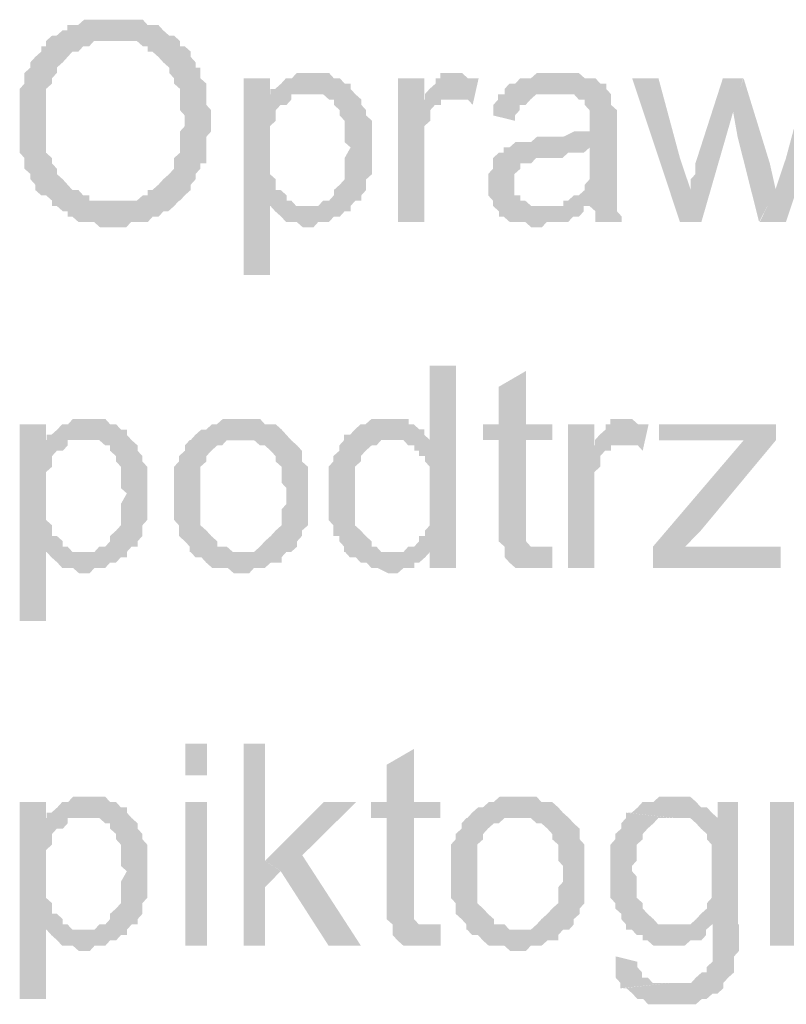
# Model space of a CAD drawing. Header units: millimetres. Extents: x -523 to 1404227, y -783705 to 1038705.
# Tile 112 of 256: x 402252 to 402862, y 228740 to 229523. Entities that reach past the tile are written whole.
import ezdxf

# ---------------------------------------------------------------- set-up
doc = ezdxf.new("R2010")
doc.units = ezdxf.units.MM
doc.linetypes.add('ACAD_ISO08W100', pattern=[36, 24, -3, 6, -3])
doc.layers.add('!!ELEKTRYKA', color=7, linetype='Continuous')

msp = doc.modelspace()

# ---------------------------------------------------------------- hatches: boundary and pattern name
at = {"layer": '!!ELEKTRYKA', "linetype": 'ACAD_ISO08W100'}
for points in [[(402328.22, 229522.82), (402328.22, 229522.82), (402319.64, 229522.82), (402315.83, 229522.82), (402312.02, 229522.82), (402307.26, 229522.82), (402303.45, 229522.82), (402298.68, 229518.58), (402294.87, 229518.58), (402290.11, 229518.58), (402290.11, 229514.35), (402286.29, 229514.35), (402281.53, 229510.12), (402277.72, 229510.12), (402328.22, 229505.88), (402332.98, 229505.88), (402336.8, 229505.88), (402341.56, 229505.88), (402345.37, 229505.88), (402350.14, 229501.65), (402353.95, 229501.65), (402353.95, 229497.42), (402357.76, 229497.42), (402362.52, 229493.19), (402366.33, 229488.95), (402366.33, 229488.95), (402371.1, 229484.72), (402371.1, 229480.49), (402374.91, 229476.25), (402374.91, 229472.02), (402379.67, 229467.79), (402379.67, 229463.55), (402379.67, 229459.32), (402379.67, 229455.09), (402379.67, 229450.85), (402383.48, 229446.61), (402383.48, 229442.38), (402383.48, 229438.15), (402379.67, 229433.91), (402379.67, 229429.68), (402379.67, 229425.45), (402379.67, 229421.21), (402379.67, 229416.98), (402374.91, 229412.75), (402374.91, 229408.52), (402374.91, 229404.28), (402371.1, 229400.05), (402366.33, 229395.82), (402366.33, 229395.82), (402366.33, 229395.82), (402362.52, 229391.58), (402357.76, 229387.35), (402353.95, 229387.35), (402353.95, 229383.12), (402350.14, 229383.12), (402345.37, 229378.88), (402341.56, 229378.88), (402336.8, 229378.88), (402332.98, 229378.88), (402328.22, 229378.88), (402379.67, 229378.88), (402379.67, 229378.88), (402383.48, 229383.12), (402388.25, 229387.35), (402388.25, 229391.58), (402392.06, 229395.82), (402392.06, 229400.05), (402392.06, 229400.05), (402395.87, 229404.28), (402395.87, 229408.52), (402400.64, 229408.52), (402400.64, 229412.75), (402400.64, 229416.98), (402400.64, 229421.21), (402400.64, 229429.68), (402404.45, 229433.91), (402404.45, 229438.15), (402404.45, 229442.38), (402404.45, 229446.61), (402404.45, 229450.85), (402400.64, 229455.09), (402400.64, 229459.32), (402400.64, 229463.55), (402400.64, 229467.79), (402400.64, 229472.02), (402395.87, 229476.25), (402395.87, 229480.49), (402395.87, 229484.72), (402392.06, 229484.72), (402392.06, 229488.95), (402388.25, 229493.19), (402388.25, 229497.42), (402383.48, 229501.65), (402379.67, 229501.65), (402379.67, 229505.88), (402374.91, 229510.12), (402371.1, 229510.12), (402366.33, 229514.35), (402366.33, 229514.35), (402362.52, 229518.58), (402357.76, 229518.58), (402353.95, 229518.58), (402350.14, 229522.82), (402345.37, 229522.82), (402341.56, 229522.82), (402336.8, 229522.82), (402332.98, 229522.82)], [(402277.92, 229510.13), (402273.15, 229505.89), (402273.15, 229501.65), (402269.34, 229501.65), (402269.34, 229497.42), (402264.58, 229493.19), (402264.58, 229493.19), (402260.76, 229488.96), (402260.76, 229484.72), (402256, 229480.49), (402256, 229476.26), (402256, 229472.02), (402252.19, 229467.79), (402252.19, 229463.55), (402252.19, 229459.32), (402252.19, 229455.09), (402252.19, 229450.86), (402252.19, 229446.62), (402252.19, 229438.16), (402252.19, 229438.16), (402252.19, 229433.92), (402252.19, 229429.68), (402252.19, 229425.45), (402252.19, 229421.22), (402252.19, 229416.99), (402256, 229412.76), (402256, 229408.52), (402256, 229404.29), (402260.76, 229400.05), (402260.76, 229400.05), (402260.76, 229395.82), (402264.58, 229391.58), (402264.58, 229387.35), (402269.34, 229383.12), (402273.15, 229383.12), (402277.92, 229378.89), (402277.92, 229374.66), (402281.73, 229374.66), (402286.5, 229370.42), (402290.31, 229370.42), (402290.31, 229366.19), (402294.12, 229366.19), (402298.88, 229361.95), (402302.7, 229361.95), (402307.46, 229361.95), (402311.27, 229361.95), (402316.04, 229357.72), (402324.62, 229357.72), (402328.43, 229357.72), (402328.43, 229357.72), (402332.24, 229357.72), (402337, 229357.72), (402340.82, 229361.95), (402345.58, 229361.95), (402349.39, 229361.95), (402354.16, 229361.95), (402357.97, 229366.19), (402362.73, 229366.19), (402366.55, 229370.42), (402366.55, 229370.42), (402370.36, 229370.42), (402375.12, 229374.66), (402378.94, 229378.89), (402328.43, 229378.89), (402328.43, 229378.89), (402319.85, 229378.89), (402316.04, 229378.89), (402311.27, 229378.89), (402307.46, 229378.89), (402307.46, 229383.12), (402302.7, 229383.12), (402298.88, 229387.35), (402294.12, 229387.35), (402290.31, 229391.58), (402286.5, 229395.82), (402286.5, 229395.82), (402286.5, 229395.82), (402281.73, 229400.05), (402281.73, 229404.29), (402277.92, 229408.52), (402277.92, 229412.76), (402273.15, 229416.99), (402273.15, 229421.22), (402273.15, 229425.45), (402273.15, 229429.68), (402273.15, 229433.92), (402273.15, 229438.16), (402273.15, 229442.39), (402273.15, 229450.86), (402273.15, 229455.09), (402273.15, 229459.32), (402273.15, 229463.55), (402273.15, 229467.79), (402277.92, 229472.02), (402277.92, 229476.26), (402281.73, 229480.49), (402281.73, 229484.72), (402281.73, 229484.72), (402286.5, 229488.96), (402290.31, 229493.19), (402290.31, 229493.19), (402294.12, 229497.42), (402298.88, 229497.42), (402302.7, 229501.65), (402307.46, 229501.65), (402311.27, 229505.89), (402316.04, 229505.89), (402319.85, 229505.89), (402324.62, 229505.89), (402328.43, 229505.89)], [(402485.88, 229480.47), (402481.12, 229480.47), (402477.31, 229480.47), (402472.55, 229480.47), (402468.74, 229476.24), (402463.99, 229476.24), (402463.99, 229476.24), (402460.18, 229472.01), (402455.42, 229467.77), (402451.61, 229467.77), (402481.12, 229463.54), (402485.88, 229463.54), (402489.68, 229463.54), (402493.49, 229463.54), (402498.25, 229459.3), (402502.06, 229459.3), (402502.06, 229455.07), (402506.81, 229450.84), (402506.81, 229446.61), (402510.62, 229442.37), (402510.62, 229442.37), (402510.62, 229433.9), (402510.62, 229429.67), (402510.62, 229425.44), (402515.38, 229421.2), (402515.38, 229421.2), (402510.62, 229412.73), (402510.62, 229408.51), (402510.62, 229404.27), (402510.62, 229400.04), (402510.62, 229395.8), (402506.81, 229391.57), (402506.81, 229391.57), (402502.06, 229387.34), (402502.06, 229383.1), (402498.25, 229378.87), (402493.49, 229378.87), (402489.68, 229374.63), (402485.88, 229374.63), (402481.12, 229374.63), (402451.61, 229374.63), (402455.42, 229370.41), (402455.42, 229370.41), (402460.18, 229366.17), (402463.99, 229361.94), (402463.99, 229361.94), (402468.74, 229361.94), (402472.55, 229361.94), (402477.31, 229357.7), (402481.12, 229357.7), (402481.12, 229357.7), (402485.88, 229357.7), (402489.68, 229361.94), (402493.49, 229361.94), (402498.25, 229361.94), (402502.06, 229366.17), (402506.81, 229366.17), (402510.62, 229370.41), (402515.38, 229370.41), (402515.38, 229374.63), (402519.19, 229378.87), (402523.95, 229378.87), (402523.95, 229383.1), (402527.75, 229387.34), (402527.75, 229391.57), (402527.75, 229395.8), (402532.51, 229400.04), (402532.51, 229404.27), (402532.51, 229408.51), (402532.51, 229412.73), (402532.51, 229416.97), (402532.51, 229421.2), (402532.51, 229421.2), (402532.51, 229425.44), (402532.51, 229429.67), (402532.51, 229433.9), (402532.51, 229438.14), (402532.51, 229442.37), (402527.75, 229446.61), (402527.75, 229450.84), (402527.75, 229450.84), (402523.95, 229455.07), (402523.95, 229459.3), (402519.19, 229463.54), (402515.38, 229467.77), (402515.38, 229472.01), (402510.62, 229472.01), (402510.62, 229472.01), (402506.81, 229476.24), (402502.06, 229476.24), (402498.25, 229480.47), (402493.49, 229480.47), (402489.68, 229480.47)], [(402600.12, 229480.48), (402600.12, 229480.48), (402591.56, 229480.48), (402586.8, 229480.48), (402586.8, 229476.23), (402583, 229476.23), (402583, 229472), (402578.25, 229467.77), (402574.44, 229463.54), (402574.44, 229459.31), (402595.36, 229459.31), (402600.12, 229459.31), (402603.92, 229459.31), (402608.68, 229459.31), (402612.48, 229455.07), (402617.24, 229476.23), (402612.48, 229476.23), (402608.68, 229476.23), (402603.92, 229480.48), (402603.92, 229480.48)], [(402680.7, 229480.47), (402675.95, 229480.47), (402672.15, 229480.47), (402667.4, 229480.47), (402663.59, 229480.47), (402658.84, 229476.23), (402655.04, 229476.23), (402650.28, 229476.23), (402646.48, 229472), (402641.73, 229472), (402637.93, 229467.77), (402637.93, 229463.53), (402675.95, 229463.53), (402680.7, 229463.53), (402684.51, 229463.53), (402688.31, 229463.53), (402693.06, 229463.53), (402696.86, 229459.3), (402701.62, 229459.3), (402701.62, 229455.07), (402701.62, 229455.07), (402705.42, 229450.83), (402705.42, 229446.6), (402705.42, 229442.37), (402705.42, 229442.37), (402705.42, 229433.9), (402701.62, 229433.9), (402696.86, 229433.9), (402696.86, 229433.9), (402693.06, 229433.9), (402684.51, 229429.67), (402680.7, 229429.67), (402675.95, 229429.67), (402672.15, 229429.67), (402663.59, 229429.67), (402658.84, 229425.43), (402655.04, 229425.43), (402655.04, 229425.43), (402650.28, 229425.43), (402646.48, 229425.43), (402641.73, 229421.2), (402705.42, 229421.2), (402705.42, 229412.73), (402705.42, 229408.5), (402705.42, 229404.27), (402705.42, 229400.03), (402705.42, 229395.8), (402701.62, 229391.57), (402701.62, 229391.57), (402701.62, 229387.33), (402696.86, 229383.1), (402693.06, 229383.1), (402688.31, 229378.87), (402684.51, 229378.87), (402684.51, 229374.63), (402705.42, 229374.63), (402705.42, 229374.63), (402710.17, 229370.4), (402710.17, 229366.17), (402710.17, 229361.93), (402731.09, 229361.93), (402731.09, 229361.93), (402731.09, 229366.17), (402727.29, 229370.4), (402727.29, 229374.63), (402727.29, 229378.87), (402727.29, 229378.87), (402727.29, 229383.1), (402727.29, 229387.33), (402727.29, 229391.57), (402727.29, 229395.8), (402727.29, 229404.27), (402727.29, 229408.5), (402727.29, 229438.13), (402727.29, 229438.13), (402727.29, 229442.37), (402727.29, 229446.6), (402727.29, 229450.83), (402722.53, 229455.07), (402722.53, 229455.07), (402722.53, 229459.3), (402722.53, 229463.53), (402718.73, 229467.77), (402718.73, 229472), (402713.98, 229472), (402710.17, 229476.23), (402705.42, 229476.23), (402701.62, 229476.23), (402696.86, 229480.47), (402693.06, 229480.47), (402688.31, 229480.47), (402684.51, 229480.47)], [(402451.16, 229476.25), (402430.22, 229476.25), (402430.22, 229319.61), (402451.16, 229319.61), (402451.16, 229374.65), (402480.67, 229374.65), (402476.86, 229374.65), (402472.1, 229374.65), (402468.3, 229378.88), (402464.49, 229378.88), (402464.49, 229383.11), (402459.73, 229387.35), (402455.92, 229387.35), (402455.92, 229391.58), (402455.92, 229395.81), (402451.16, 229400.05), (402451.16, 229404.28), (402451.16, 229408.52), (402451.16, 229412.74), (402451.16, 229421.22), (402451.16, 229421.22), (402451.16, 229425.44), (402451.16, 229429.68), (402451.16, 229433.91), (402451.16, 229438.15), (402455.92, 229442.38), (402455.92, 229446.61), (402455.92, 229450.85), (402459.73, 229455.08), (402464.49, 229455.08), (402468.3, 229459.31), (402468.3, 229463.55), (402451.16, 229463.55)], [(402573.98, 229476.24), (402553.05, 229476.24), (402553.05, 229361.95), (402573.98, 229361.95), (402573.98, 229421.21), (402573.98, 229425.44), (402573.98, 229429.68), (402573.98, 229433.91), (402573.98, 229438.14), (402578.73, 229442.37), (402578.73, 229446.61), (402578.73, 229446.61), (402578.73, 229450.85), (402582.54, 229455.08), (402587.29, 229455.08), (402587.29, 229459.31), (402591.1, 229459.31), (402595.85, 229459.31), (402573.98, 229459.31)], [(402760.26, 229476.24), (402739.36, 229476.24), (402777.36, 229361.94), (402785.91, 229387.34), (402777.36, 229412.75)], [(402827.65, 229476.25), (402811.51, 229476.25), (402789.66, 229408.52), (402789.66, 229404.28), (402789.66, 229400.04), (402785.86, 229395.82), (402785.86, 229391.58), (402785.86, 229387.35), (402785.86, 229387.35), (402777.32, 229361.95), (402794.41, 229361.95), (402820.06, 229450.85)], [(402827.96, 229476.26), (402819.41, 229450.85), (402823.21, 229429.69), (402840.3, 229361.96), (402853.59, 229387.36), (402848.84, 229408.52)], [(402899.66, 229476.25), (402878.78, 229476.25), (402861.69, 229412.74), (402853.14, 229387.35), (402840.8, 229361.95), (402861.69, 229361.95)], [(402451.61, 229467.77), (402451.61, 229463.54), (402468.74, 229463.54), (402472.55, 229463.54), (402477.31, 229463.54), (402481.12, 229463.54)], [(402637.51, 229463.56), (402632.76, 229463.56), (402632.76, 229459.32), (402628.96, 229455.09), (402628.96, 229450.86), (402628.96, 229446.62), (402646.07, 229442.39), (402646.07, 229446.62), (402649.87, 229450.86), (402649.87, 229455.09), (402654.62, 229455.09), (402658.43, 229459.32), (402658.43, 229459.32), (402663.18, 229463.56), (402666.98, 229463.56), (402671.74, 229463.56), (402675.54, 229463.56)], [(402641.93, 229421.22), (402637.17, 229421.22), (402637.17, 229416.99), (402633.37, 229416.99), (402628.62, 229412.76), (402628.62, 229408.52), (402628.62, 229404.28), (402624.82, 229400.05), (402624.82, 229395.81), (402624.82, 229391.58), (402624.82, 229391.58), (402624.82, 229387.35), (402624.82, 229383.11), (402628.62, 229378.88), (402628.62, 229374.65), (402633.37, 229370.42), (402633.37, 229370.42), (402633.37, 229366.18), (402637.17, 229366.18), (402641.93, 229361.95), (402645.73, 229361.95), (402650.48, 229361.95), (402654.29, 229361.95), (402659.04, 229357.72), (402662.84, 229357.72), (402667.6, 229357.72), (402671.4, 229361.95), (402675.2, 229361.95), (402679.96, 229361.95), (402683.76, 229361.95), (402688.51, 229361.95), (402692.32, 229366.18), (402697.07, 229366.18), (402700.87, 229370.42), (402700.87, 229374.65), (402667.6, 229374.65), (402667.6, 229374.65), (402662.84, 229374.65), (402659.04, 229374.65), (402654.29, 229378.88), (402650.48, 229378.88), (402650.48, 229383.11), (402645.73, 229383.11), (402645.73, 229387.35), (402645.73, 229391.58), (402645.73, 229395.81), (402645.73, 229400.05), (402650.48, 229404.28), (402650.48, 229404.28), (402650.48, 229408.52), (402654.29, 229408.52), (402659.04, 229408.52), (402662.84, 229412.76), (402667.6, 229412.76), (402671.4, 229412.76), (402675.2, 229412.76), (402679.96, 229412.76), (402683.76, 229412.76), (402688.51, 229416.99), (402692.32, 229416.99), (402697.07, 229416.99), (402700.87, 229416.99), (402705.63, 229421.22)], [(402599.32, 229247.64), (402578.4, 229247.64), (402578.4, 229188.37), (402548.91, 229188.37), (402548.91, 229188.37), (402552.71, 229188.37), (402557.47, 229188.37), (402561.27, 229184.13), (402566.03, 229184.13), (402566.03, 229179.9), (402569.84, 229179.9), (402569.84, 229175.67), (402574.59, 229175.67), (402574.59, 229171.43), (402578.4, 229167.2), (402578.4, 229162.97), (402578.4, 229158.73), (402578.4, 229154.5), (402578.4, 229150.27), (402578.4, 229141.8), (402578.4, 229137.57), (402578.4, 229133.34), (402578.4, 229129.11), (402578.4, 229124.86), (402578.4, 229120.63), (402574.59, 229116.4), (402574.59, 229112.16), (402569.84, 229112.16), (402569.84, 229107.93), (402566.03, 229103.7), (402561.27, 229103.7), (402557.47, 229099.47), (402578.4, 229099.47), (402578.4, 229086.77), (402599.32, 229086.77)], [(402654.9, 229243.41), (402633.03, 229230.71), (402633.03, 229201.07), (402620.67, 229201.07), (402620.67, 229188.37), (402633.03, 229188.37), (402633.03, 229120.64), (402633.03, 229120.64), (402633.03, 229112.17), (402633.03, 229107.94), (402637.79, 229103.71), (402667.26, 229103.71), (402663.46, 229103.71), (402658.7, 229103.71), (402658.7, 229103.71), (402654.9, 229107.94), (402654.9, 229107.94), (402654.9, 229112.17), (402654.9, 229120.64), (402654.9, 229188.37), (402675.82, 229188.37), (402675.82, 229201.07), (402654.9, 229201.07)], [(402307.88, 229205.31), (402303.12, 229205.31), (402299.31, 229205.31), (402294.54, 229205.31), (402290.73, 229201.07), (402285.97, 229201.07), (402285.97, 229201.07), (402282.15, 229196.84), (402277.39, 229192.61), (402273.58, 229192.61), (402303.12, 229188.37), (402307.88, 229188.37), (402311.69, 229188.37), (402315.51, 229188.37), (402320.27, 229184.14), (402324.08, 229184.14), (402324.08, 229179.91), (402328.85, 229175.68), (402328.85, 229171.44), (402332.66, 229167.21), (402332.66, 229167.21), (402332.66, 229158.74), (402332.66, 229154.5), (402332.66, 229150.27), (402337.42, 229146.04), (402337.42, 229146.04), (402332.66, 229137.57), (402332.66, 229133.34), (402332.66, 229129.1), (402332.66, 229124.87), (402332.66, 229120.64), (402328.85, 229116.41), (402328.85, 229116.41), (402324.08, 229112.17), (402324.08, 229107.94), (402320.27, 229103.71), (402315.51, 229103.71), (402311.69, 229099.47), (402307.88, 229099.47), (402303.12, 229099.47), (402273.58, 229099.47), (402277.39, 229095.24), (402277.39, 229095.24), (402282.15, 229091.01), (402285.97, 229086.78), (402285.97, 229086.78), (402290.73, 229086.78), (402294.54, 229086.78), (402299.31, 229082.53), (402303.12, 229082.53), (402303.12, 229082.53), (402307.88, 229082.53), (402311.69, 229086.78), (402315.51, 229086.78), (402320.27, 229086.78), (402324.08, 229091.01), (402328.85, 229091.01), (402332.66, 229095.24), (402337.42, 229095.24), (402337.42, 229099.47), (402341.23, 229103.71), (402346, 229103.71), (402346, 229107.94), (402349.81, 229112.17), (402349.81, 229116.41), (402349.81, 229120.64), (402353.62, 229124.87), (402353.62, 229129.1), (402353.62, 229133.34), (402353.62, 229137.57), (402353.62, 229141.8), (402353.62, 229146.04), (402353.62, 229146.04), (402353.62, 229150.27), (402353.62, 229154.5), (402353.62, 229158.74), (402353.62, 229162.98), (402353.62, 229167.21), (402349.81, 229171.44), (402349.81, 229175.68), (402349.81, 229175.68), (402346, 229179.91), (402346, 229184.14), (402341.23, 229188.37), (402337.42, 229192.61), (402337.42, 229196.84), (402332.66, 229196.84), (402332.66, 229196.84), (402328.85, 229201.07), (402324.08, 229201.07), (402320.27, 229205.31), (402315.51, 229205.31), (402311.69, 229205.31)], [(402430.02, 229205.3), (402422.41, 229205.3), (402417.64, 229205.3), (402413.84, 229205.3), (402409.08, 229201.06), (402405.27, 229201.06), (402405.27, 229201.06), (402400.51, 229196.83), (402396.7, 229196.83), (402391.94, 229192.6), (402391.94, 229192.6), (402388.13, 229188.36), (402430.02, 229188.36), (402430.02, 229188.36), (402434.78, 229188.36), (402438.59, 229188.36), (402443.35, 229184.14), (402447.16, 229184.14), (402451.92, 229179.9), (402451.92, 229179.9), (402455.73, 229175.66), (402455.73, 229171.43), (402460.49, 229167.2), (402460.49, 229162.97), (402460.49, 229158.73), (402460.49, 229154.49), (402464.3, 229150.27), (402464.3, 229146.03), (402464.3, 229146.03), (402464.3, 229137.56), (402460.49, 229133.33), (402460.49, 229129.1), (402460.49, 229124.86), (402460.49, 229120.63), (402455.73, 229116.4), (402455.73, 229116.4), (402451.92, 229112.16), (402451.92, 229112.16), (402447.16, 229107.93), (402443.35, 229103.7), (402443.35, 229103.7), (402438.59, 229099.46), (402434.78, 229099.46), (402430.02, 229099.46), (402388.13, 229099.46), (402391.94, 229095.23), (402396.7, 229095.23), (402400.51, 229090.99), (402400.51, 229090.99), (402405.27, 229086.77), (402409.08, 229086.77), (402413.84, 229086.77), (402417.64, 229086.77), (402422.41, 229082.53), (402430.02, 229082.53), (402430.02, 229082.53), (402434.78, 229082.53), (402438.59, 229086.77), (402443.35, 229086.77), (402447.16, 229086.77), (402451.92, 229090.99), (402455.73, 229090.99), (402460.49, 229090.99), (402460.49, 229095.23), (402464.3, 229099.46), (402468.11, 229099.46), (402472.87, 229103.7), (402472.87, 229107.93), (402476.68, 229112.16), (402476.68, 229112.16), (402476.68, 229116.4), (402481.44, 229120.63), (402481.44, 229120.63), (402481.44, 229124.86), (402481.44, 229129.1), (402481.44, 229137.56), (402481.44, 229141.79), (402481.44, 229146.03), (402481.44, 229150.27), (402481.44, 229154.49), (402481.44, 229158.73), (402481.44, 229162.97), (402481.44, 229167.2), (402476.68, 229171.43), (402476.68, 229175.66), (402476.68, 229179.9), (402472.87, 229184.14), (402468.11, 229188.36), (402468.11, 229188.36), (402464.3, 229192.6), (402460.49, 229196.83), (402460.49, 229196.83), (402455.73, 229201.06), (402451.92, 229201.06), (402447.16, 229201.06), (402443.35, 229205.3), (402438.59, 229205.3), (402434.78, 229205.3)], [(402544.47, 229205.31), (402544.47, 229205.31), (402539.71, 229205.31), (402535.91, 229205.31), (402532.1, 229205.31), (402527.34, 229201.08), (402523.54, 229201.08), (402518.78, 229196.85), (402518.78, 229196.85), (402514.97, 229192.61), (402510.22, 229192.61), (402510.22, 229188.38), (402506.41, 229184.14), (402506.41, 229179.91), (402501.65, 229175.67), (402501.65, 229175.67), (402501.65, 229171.44), (402497.85, 229167.21), (402497.85, 229162.98), (402497.85, 229158.75), (402497.85, 229154.51), (402497.85, 229150.28), (402497.85, 229146.05), (402497.85, 229141.81), (402497.85, 229137.58), (402497.85, 229133.34), (402497.85, 229129.11), (402497.85, 229124.87), (402501.65, 229120.64), (402501.65, 229116.41), (402501.65, 229112.17), (402506.41, 229112.17), (402506.41, 229107.94), (402510.22, 229103.7), (402510.22, 229099.48), (402548.27, 229099.48), (402544.47, 229099.48), (402539.71, 229099.48), (402535.91, 229103.7), (402532.1, 229103.7), (402532.1, 229107.94), (402527.34, 229112.17), (402527.34, 229112.17), (402523.54, 229116.41), (402523.54, 229116.41), (402518.78, 229120.64), (402518.78, 229124.87), (402518.78, 229129.11), (402518.78, 229133.34), (402518.78, 229137.58), (402518.78, 229146.05), (402518.78, 229146.05), (402518.78, 229150.28), (402518.78, 229154.51), (402518.78, 229158.75), (402518.78, 229162.98), (402518.78, 229167.21), (402523.54, 229171.44), (402523.54, 229175.67), (402527.34, 229179.91), (402527.34, 229179.91), (402532.1, 229184.14), (402535.91, 229184.14), (402539.71, 229188.38), (402544.47, 229188.38), (402548.27, 229188.38), (402578.72, 229188.38), (402573.96, 229192.61), (402573.96, 229196.85), (402570.16, 229196.85), (402565.4, 229201.08), (402561.6, 229201.08), (402561.6, 229205.31), (402556.84, 229205.31), (402548.27, 229205.31)], [(402735.35, 229205.3), (402735.35, 229205.3), (402726.79, 229205.3), (402722.04, 229205.3), (402722.04, 229201.08), (402718.24, 229201.08), (402718.24, 229196.84), (402713.49, 229192.61), (402709.69, 229188.37), (402709.69, 229184.14), (402730.6, 229184.14), (402735.35, 229184.14), (402739.15, 229184.14), (402743.9, 229184.14), (402747.7, 229179.9), (402752.45, 229201.08), (402747.7, 229201.08), (402743.9, 229201.08), (402739.15, 229205.3), (402739.15, 229205.3)], [(402273.15, 229201.08), (402252.19, 229201.08), (402252.19, 229044.45), (402273.15, 229044.45), (402273.15, 229099.48), (402302.7, 229099.48), (402298.88, 229099.48), (402294.12, 229099.48), (402290.31, 229103.71), (402286.5, 229103.71), (402286.5, 229107.94), (402281.73, 229112.18), (402277.92, 229112.18), (402277.92, 229116.42), (402277.92, 229120.65), (402273.15, 229124.88), (402273.15, 229129.11), (402273.15, 229133.35), (402273.15, 229137.58), (402273.15, 229146.04), (402273.15, 229146.04), (402273.15, 229150.28), (402273.15, 229154.52), (402273.15, 229158.75), (402273.15, 229162.98), (402277.92, 229167.21), (402277.92, 229171.45), (402277.92, 229175.68), (402281.73, 229179.91), (402286.5, 229179.91), (402290.31, 229184.14), (402290.31, 229188.39), (402273.15, 229188.39)], [(402709.21, 229201.08), (402688.3, 229201.08), (402688.3, 229086.77), (402709.21, 229086.77), (402709.21, 229146.05), (402709.21, 229150.27), (402709.21, 229154.51), (402709.21, 229158.74), (402709.21, 229162.98), (402713.96, 229167.21), (402713.96, 229171.45), (402713.96, 229171.45), (402713.96, 229175.68), (402717.76, 229179.91), (402722.51, 229179.91), (402722.51, 229184.14), (402726.31, 229184.14), (402731.06, 229184.14), (402709.21, 229184.14)], [(402853.84, 229201.06), (402760.76, 229201.06), (402760.76, 229188.36), (402807.3, 229188.36), (402811.1, 229188.36), (402815.85, 229188.36), (402819.65, 229188.36), (402824.4, 229188.36), (402828.2, 229188.36), (402853.84, 229188.36)], [(402273.58, 229192.61), (402273.58, 229188.37), (402290.73, 229188.37), (402294.54, 229188.37), (402299.31, 229188.37), (402303.12, 229188.37)], [(402387.4, 229188.38), (402387.4, 229188.38), (402383.59, 229184.15), (402383.59, 229179.91), (402378.83, 229175.68), (402378.83, 229171.44), (402375.02, 229167.22), (402375.02, 229162.98), (402375.02, 229158.74), (402375.02, 229154.51), (402375.02, 229150.28), (402375.02, 229146.05), (402375.02, 229146.05), (402375.02, 229137.58), (402375.02, 229133.35), (402375.02, 229129.11), (402375.02, 229124.88), (402378.83, 229120.64), (402378.83, 229116.41), (402378.83, 229112.18), (402383.59, 229107.94), (402383.59, 229107.94), (402387.4, 229103.71), (402387.4, 229099.47), (402430.25, 229099.47), (402425.49, 229099.47), (402421.68, 229099.47), (402416.92, 229103.71), (402413.11, 229103.71), (402409.3, 229103.71), (402409.3, 229107.94), (402404.54, 229112.18), (402404.54, 229112.18), (402400.73, 229116.41), (402400.73, 229116.41), (402395.97, 229120.64), (402395.97, 229124.88), (402395.97, 229129.11), (402395.97, 229133.35), (402395.97, 229137.58), (402395.97, 229146.05), (402395.97, 229146.05), (402395.97, 229150.28), (402395.97, 229154.51), (402395.97, 229158.74), (402395.97, 229162.98), (402395.97, 229167.22), (402400.73, 229171.44), (402400.73, 229175.68), (402404.54, 229179.91), (402404.54, 229179.91), (402409.3, 229184.15), (402413.11, 229184.15), (402416.92, 229188.38), (402421.68, 229188.38), (402425.49, 229188.38), (402430.25, 229188.38)], [(402853.76, 229188.38), (402828.12, 229188.38), (402755.92, 229103.71), (402755.92, 229086.78), (402781.57, 229103.71), (402793.92, 229116.42)], [(402675.95, 229103.69), (402672.15, 229103.69), (402667.4, 229103.69), (402637.93, 229103.69), (402637.93, 229099.46), (402637.93, 229099.46), (402637.93, 229095.23), (402641.73, 229090.99), (402646.48, 229086.76), (402650.28, 229086.76), (402650.28, 229086.76), (402658.84, 229086.76), (402663.59, 229086.76), (402663.59, 229086.76), (402667.4, 229086.76), (402672.15, 229086.76), (402675.95, 229086.76)], [(402857.56, 229103.71), (402806.27, 229103.71), (402802.47, 229103.71), (402798.67, 229103.71), (402793.92, 229103.71), (402790.12, 229103.71), (402785.37, 229103.71), (402781.57, 229103.71), (402755.92, 229086.78), (402857.56, 229086.78)], [(402557.58, 229099.46), (402552.82, 229099.46), (402549.01, 229099.46), (402510.96, 229099.46), (402514.76, 229095.23), (402519.52, 229095.23), (402523.32, 229091), (402523.32, 229091), (402528.08, 229091), (402531.89, 229086.76), (402531.89, 229086.76), (402536.64, 229086.76), (402545.21, 229082.53), (402549.01, 229082.53), (402552.82, 229082.53), (402557.58, 229086.76), (402561.38, 229086.76), (402566.14, 229086.76), (402566.14, 229091), (402569.94, 229091), (402574.7, 229095.23), (402578.51, 229099.46), (402578.51, 229099.46)], [(402447.35, 228947.06), (402430.22, 228947.06), (402430.22, 228786.19), (402447.35, 228786.19), (402447.35, 228832.77), (402459.73, 228845.47), (402447.35, 228853.93)], [(402565.9, 228942.83), (402544.02, 228930.14), (402544.02, 228900.5), (402531.66, 228900.5), (402531.66, 228887.8), (402544.02, 228887.8), (402544.02, 228820.07), (402544.02, 228820.07), (402544.02, 228811.61), (402544.02, 228807.37), (402548.78, 228803.14), (402578.27, 228803.14), (402574.47, 228803.14), (402569.71, 228803.14), (402569.71, 228803.14), (402565.9, 228807.37), (402565.9, 228807.37), (402565.9, 228811.61), (402565.9, 228820.07), (402565.9, 228887.8), (402586.83, 228887.8), (402586.83, 228900.5), (402565.9, 228900.5)], [(402273.15, 228900.5), (402252.19, 228900.5), (402252.19, 228743.87), (402273.15, 228743.87), (402273.15, 228798.91), (402302.7, 228798.91), (402298.88, 228798.91), (402294.12, 228798.91), (402290.31, 228803.14), (402286.5, 228803.14), (402286.5, 228807.37), (402281.73, 228811.61), (402277.92, 228811.61), (402277.92, 228815.84), (402277.92, 228820.07), (402273.15, 228824.3), (402273.15, 228828.53), (402273.15, 228832.78), (402273.15, 228837.01), (402273.15, 228845.47), (402273.15, 228845.47), (402273.15, 228849.71), (402273.15, 228853.94), (402273.15, 228858.17), (402273.15, 228862.4), (402277.92, 228866.64), (402277.92, 228870.88), (402277.92, 228875.11), (402281.73, 228879.34), (402286.5, 228879.34), (402290.31, 228883.57), (402290.31, 228887.81), (402273.15, 228887.81)], [(402307.88, 228904.73), (402303.12, 228904.73), (402299.31, 228904.73), (402294.54, 228904.73), (402290.73, 228900.5), (402285.97, 228900.5), (402285.97, 228900.5), (402282.15, 228896.27), (402277.39, 228892.03), (402273.58, 228892.03), (402303.12, 228887.8), (402307.88, 228887.8), (402311.69, 228887.8), (402315.51, 228887.8), (402320.27, 228883.57), (402324.08, 228883.57), (402324.08, 228879.34), (402328.85, 228875.1), (402328.85, 228870.87), (402332.66, 228866.64), (402332.66, 228866.64), (402332.66, 228858.16), (402332.66, 228853.93), (402332.66, 228849.7), (402337.42, 228845.46), (402337.42, 228845.46), (402332.66, 228837), (402332.66, 228832.76), (402332.66, 228828.53), (402332.66, 228824.3), (402332.66, 228820.07), (402328.85, 228815.83), (402328.85, 228815.83), (402324.08, 228811.6), (402324.08, 228807.37), (402320.27, 228803.13), (402315.51, 228803.13), (402311.69, 228798.9), (402307.88, 228798.9), (402303.12, 228798.9), (402273.58, 228798.9), (402277.39, 228794.67), (402277.39, 228794.67), (402282.15, 228790.43), (402285.97, 228786.19), (402285.97, 228786.19), (402290.73, 228786.19), (402294.54, 228786.19), (402299.31, 228781.96), (402303.12, 228781.96), (402303.12, 228781.96), (402307.88, 228781.96), (402311.69, 228786.19), (402315.51, 228786.19), (402320.27, 228786.19), (402324.08, 228790.43), (402328.85, 228790.43), (402332.66, 228794.67), (402337.42, 228794.67), (402337.42, 228798.9), (402341.23, 228803.13), (402346, 228803.13), (402346, 228807.37), (402349.81, 228811.6), (402349.81, 228815.83), (402349.81, 228820.07), (402353.62, 228824.3), (402353.62, 228828.53), (402353.62, 228832.76), (402353.62, 228837), (402353.62, 228841.23), (402353.62, 228845.46), (402353.62, 228845.46), (402353.62, 228849.7), (402353.62, 228853.93), (402353.62, 228858.16), (402353.62, 228862.39), (402353.62, 228866.64), (402349.81, 228870.87), (402349.81, 228875.1), (402349.81, 228875.1), (402346, 228879.34), (402346, 228883.57), (402341.23, 228887.8), (402337.42, 228892.03), (402337.42, 228896.27), (402332.66, 228896.27), (402332.66, 228896.27), (402328.85, 228900.5), (402324.08, 228900.5), (402320.27, 228904.73), (402315.51, 228904.73), (402311.69, 228904.73)], [(402519.81, 228900.49), (402494.11, 228900.49), (402447.47, 228853.92), (402459.85, 228845.45), (402497.92, 228786.18), (402523.62, 228786.18), (402476.98, 228858.16)], [(402651.04, 228904.73), (402642.48, 228904.73), (402637.73, 228904.73), (402633.93, 228904.73), (402629.17, 228900.49), (402625.37, 228900.49), (402625.37, 228900.49), (402620.61, 228896.26), (402616.81, 228896.26), (402612.06, 228892.02), (402612.06, 228892.02), (402608.25, 228887.79), (402651.04, 228887.79), (402651.04, 228887.79), (402654.84, 228887.79), (402658.65, 228887.79), (402663.4, 228883.56), (402667.2, 228883.56), (402671.96, 228879.33), (402671.96, 228879.33), (402675.76, 228875.09), (402675.76, 228870.86), (402680.52, 228866.63), (402680.52, 228862.4), (402680.52, 228858.15), (402680.52, 228853.92), (402684.32, 228849.69), (402684.32, 228845.46), (402684.32, 228845.46), (402684.32, 228836.99), (402680.52, 228832.76), (402680.52, 228828.53), (402680.52, 228824.29), (402680.52, 228820.06), (402675.76, 228815.82), (402675.76, 228815.82), (402671.96, 228811.59), (402671.96, 228811.59), (402667.2, 228807.35), (402663.4, 228803.12), (402663.4, 228803.12), (402658.65, 228798.89), (402654.84, 228798.89), (402651.04, 228798.89), (402608.25, 228798.89), (402612.06, 228794.66), (402616.81, 228794.66), (402620.61, 228790.42), (402620.61, 228790.42), (402625.37, 228786.19), (402629.17, 228786.19), (402633.93, 228786.19), (402637.73, 228786.19), (402642.48, 228781.96), (402651.04, 228781.96), (402651.04, 228781.96), (402654.84, 228781.96), (402658.65, 228786.19), (402663.4, 228786.19), (402667.2, 228786.19), (402671.96, 228790.42), (402675.76, 228790.42), (402680.52, 228790.42), (402680.52, 228794.66), (402684.32, 228798.89), (402689.07, 228798.89), (402692.88, 228803.12), (402692.88, 228807.35), (402697.63, 228811.59), (402697.63, 228811.59), (402697.63, 228815.82), (402701.43, 228820.06), (402701.43, 228820.06), (402701.43, 228824.29), (402701.43, 228828.53), (402701.43, 228836.99), (402701.43, 228841.22), (402701.43, 228845.46), (402701.43, 228849.69), (402701.43, 228853.92), (402701.43, 228858.15), (402701.43, 228862.4), (402701.43, 228866.63), (402697.63, 228870.86), (402697.63, 228875.09), (402697.63, 228879.33), (402692.88, 228883.56), (402689.07, 228887.79), (402689.07, 228887.79), (402684.32, 228892.02), (402680.52, 228896.26), (402680.52, 228896.26), (402675.76, 228900.49), (402671.96, 228900.49), (402667.2, 228900.49), (402663.4, 228904.73), (402658.65, 228904.73), (402654.84, 228904.73)], [(402773.22, 228904.73), (402769.42, 228904.73), (402764.67, 228904.73), (402760.87, 228904.73), (402756.12, 228900.5), (402752.32, 228900.5), (402747.57, 228900.5), (402743.77, 228896.26), (402743.77, 228896.26), (402739.02, 228892.02), (402735.22, 228892.02), (402773.22, 228887.8), (402777.97, 228887.8), (402781.77, 228887.8), (402807.43, 228887.8), (402807.43, 228887.8), (402802.68, 228892.02), (402798.88, 228896.26), (402794.13, 228896.26), (402790.33, 228900.5), (402790.33, 228900.5), (402785.57, 228904.73), (402781.77, 228904.73), (402777.97, 228904.73)], [(402823.52, 228900.5), (402807.37, 228900.5), (402807.37, 228887.8), (402781.72, 228887.8), (402785.52, 228887.8), (402790.27, 228883.56), (402794.07, 228879.33), (402794.07, 228879.33), (402798.82, 228875.1), (402798.82, 228870.86), (402802.62, 228866.63), (402802.62, 228866.63), (402802.62, 228862.4), (402802.62, 228853.93), (402802.62, 228849.69), (402802.62, 228845.47), (402802.62, 228841.23), (402802.62, 228836.99), (402802.62, 228832.77), (402802.62, 228828.53), (402802.62, 228824.29), (402798.82, 228820.06), (402798.82, 228815.83), (402794.07, 228811.6), (402794.07, 228811.6), (402790.27, 228807.36), (402785.52, 228803.13), (402781.72, 228803.13), (402776.98, 228803.13), (402773.18, 228803.13), (402823.52, 228803.13)], [(402869.97, 228900.5), (402849.08, 228900.5), (402849.08, 228786.2), (402869.97, 228786.2), (402869.97, 228845.47), (402869.97, 228849.71), (402869.97, 228853.94), (402869.97, 228858.17), (402869.97, 228862.41), (402874.71, 228866.64), (402874.71, 228870.88), (402874.71, 228870.88), (402874.71, 228875.11), (402878.51, 228879.34), (402883.26, 228879.34), (402883.26, 228883.58), (402887.05, 228883.58), (402891.8, 228883.58), (402869.97, 228883.58)], [(402273.58, 228892.03), (402273.58, 228887.8), (402290.73, 228887.8), (402294.54, 228887.8), (402299.31, 228887.8), (402303.12, 228887.8)], [(402734.46, 228892.04), (402734.46, 228887.8), (402730.66, 228883.58), (402730.66, 228879.34), (402725.91, 228875.11), (402725.91, 228875.11), (402725.91, 228870.87), (402722.11, 228866.64), (402722.11, 228862.41), (402722.11, 228858.17), (402722.11, 228853.94), (402722.11, 228849.7), (402722.11, 228845.48), (402722.11, 228845.48), (402722.11, 228841.24), (402722.11, 228837), (402722.11, 228832.77), (402722.11, 228828.54), (402722.11, 228824.31), (402725.91, 228820.07), (402725.91, 228815.84), (402730.66, 228811.6), (402730.66, 228807.37), (402734.46, 228803.14), (402734.46, 228798.9), (402739.21, 228798.9), (402743.01, 228794.67), (402747.77, 228794.67), (402747.77, 228790.44), (402751.57, 228790.44), (402756.32, 228786.21), (402760.12, 228786.21), (402764.87, 228786.21), (402772.47, 228786.21), (402772.47, 228786.21), (402777.22, 228786.21), (402781.02, 228786.21), (402785.77, 228790.44), (402789.57, 228790.44), (402794.32, 228790.44), (402798.12, 228794.67), (402798.12, 228798.9), (402802.87, 228803.14), (402823.77, 228803.14), (402772.47, 228803.14), (402768.67, 228803.14), (402764.87, 228803.14), (402760.12, 228803.14), (402756.32, 228807.37), (402751.57, 228811.6), (402751.57, 228811.6), (402751.57, 228811.6), (402747.77, 228815.84), (402747.77, 228820.07), (402743.01, 228824.31), (402743.01, 228828.54), (402743.01, 228832.77), (402743.01, 228837), (402743.01, 228841.24), (402739.21, 228845.48), (402739.21, 228849.7), (402743.01, 228853.94), (402743.01, 228858.17), (402743.01, 228862.41), (402743.01, 228866.64), (402747.77, 228870.87), (402747.77, 228875.11), (402751.57, 228879.34), (402751.57, 228879.34), (402756.32, 228883.58), (402760.12, 228887.8), (402764.87, 228887.8), (402768.67, 228887.8), (402772.47, 228887.8)], [(402607.5, 228887.81), (402607.5, 228887.81), (402603.7, 228883.57), (402603.7, 228879.34), (402598.95, 228875.1), (402598.95, 228870.87), (402595.14, 228866.64), (402595.14, 228862.4), (402595.14, 228858.17), (402595.14, 228853.94), (402595.14, 228849.71), (402595.14, 228845.47), (402595.14, 228845.47), (402595.14, 228837), (402595.14, 228832.77), (402595.14, 228828.54), (402595.14, 228824.31), (402598.95, 228820.07), (402598.95, 228815.84), (402598.95, 228811.6), (402603.7, 228807.37), (402603.7, 228807.37), (402607.5, 228803.14), (402607.5, 228798.9), (402650.29, 228798.9), (402645.54, 228798.9), (402641.74, 228798.9), (402637.93, 228803.14), (402633.18, 228803.14), (402629.37, 228803.14), (402629.37, 228807.37), (402624.62, 228811.6), (402624.62, 228811.6), (402620.82, 228815.84), (402620.82, 228815.84), (402616.06, 228820.07), (402616.06, 228824.31), (402616.06, 228828.54), (402616.06, 228832.77), (402616.06, 228837), (402616.06, 228845.47), (402616.06, 228845.47), (402616.06, 228849.71), (402616.06, 228853.94), (402616.06, 228858.17), (402616.06, 228862.4), (402616.06, 228866.64), (402620.82, 228870.87), (402620.82, 228875.1), (402624.62, 228879.34), (402624.62, 228879.34), (402629.37, 228883.57), (402633.18, 228883.57), (402637.93, 228887.81), (402641.74, 228887.81), (402645.54, 228887.81), (402650.29, 228887.81)], [(402586.96, 228803.13), (402583.15, 228803.13), (402578.4, 228803.13), (402548.91, 228803.13), (402548.91, 228798.9), (402548.91, 228798.9), (402548.91, 228794.66), (402552.71, 228790.43), (402557.47, 228786.19), (402561.27, 228786.19), (402561.27, 228786.19), (402569.84, 228786.19), (402574.59, 228786.19), (402574.59, 228786.19), (402578.4, 228786.19), (402583.15, 228786.19), (402586.96, 228786.19)], [(402824.19, 228803.12), (402803.29, 228803.12), (402803.29, 228798.88), (402803.29, 228790.42), (402803.29, 228786.19), (402803.29, 228781.95), (402803.29, 228777.72), (402803.29, 228777.72), (402803.29, 228773.49), (402798.54, 228769.25), (402798.54, 228765.02), (402794.74, 228765.02), (402789.99, 228760.79), (402789.99, 228760.79), (402789.99, 228760.79), (402786.19, 228756.55), (402781.44, 228756.55), (402777.64, 228756.55), (402769.09, 228756.55), (402731.08, 228752.32), (402734.88, 228752.32), (402739.63, 228748.09), (402739.63, 228748.09), (402739.63, 228748.09), (402743.43, 228743.86), (402748.18, 228743.86), (402751.98, 228739.62), (402756.73, 228739.62), (402760.53, 228739.62), (402765.28, 228739.62), (402769.09, 228739.62), (402773.84, 228739.62), (402781.44, 228739.62), (402786.19, 228739.62), (402789.99, 228739.62), (402794.74, 228743.86), (402798.54, 228743.86), (402798.54, 228743.86), (402803.29, 228748.09), (402807.09, 228748.09), (402811.84, 228752.32), (402811.84, 228756.55), (402815.64, 228760.79), (402820.39, 228765.02), (402820.39, 228765.02), (402820.39, 228769.25), (402820.39, 228773.49), (402820.39, 228777.72), (402824.19, 228781.95), (402824.19, 228786.19), (402824.19, 228790.42), (402824.19, 228794.66)], [(402726.25, 228777.74), (402726.25, 228773.5), (402726.25, 228769.28), (402726.25, 228765.04), (402726.25, 228760.81), (402730.05, 228756.57), (402730.05, 228752.34), (402769.01, 228756.57), (402764.26, 228756.57), (402760.46, 228756.57), (402755.71, 228756.57), (402751.9, 228760.81), (402751.9, 228760.81), (402747.15, 228760.81), (402747.15, 228765.04), (402743.35, 228769.28), (402743.35, 228773.5)]]:
    msp.add_hatch(color=7, dxfattribs=at).paths.add_polyline_path(points)

# ---------------------------------------------------------------- linework, layer by layer
at = {"layer": '!!ELEKTRYKA', "color": 7, "linetype": 'ACAD_ISO08W100', "lineweight": -3}
for points in [[(402401.13, 228947.05), (402383.99, 228947.05), (402401.13, 228921.66), (402383.99, 228921.66)], [(402401.13, 228900.49), (402383.99, 228900.49), (402401.13, 228786.19), (402383.99, 228786.19)]]:
    msp.add_solid(points, dxfattribs=at)

doc.saveas('drawing.dxf')
